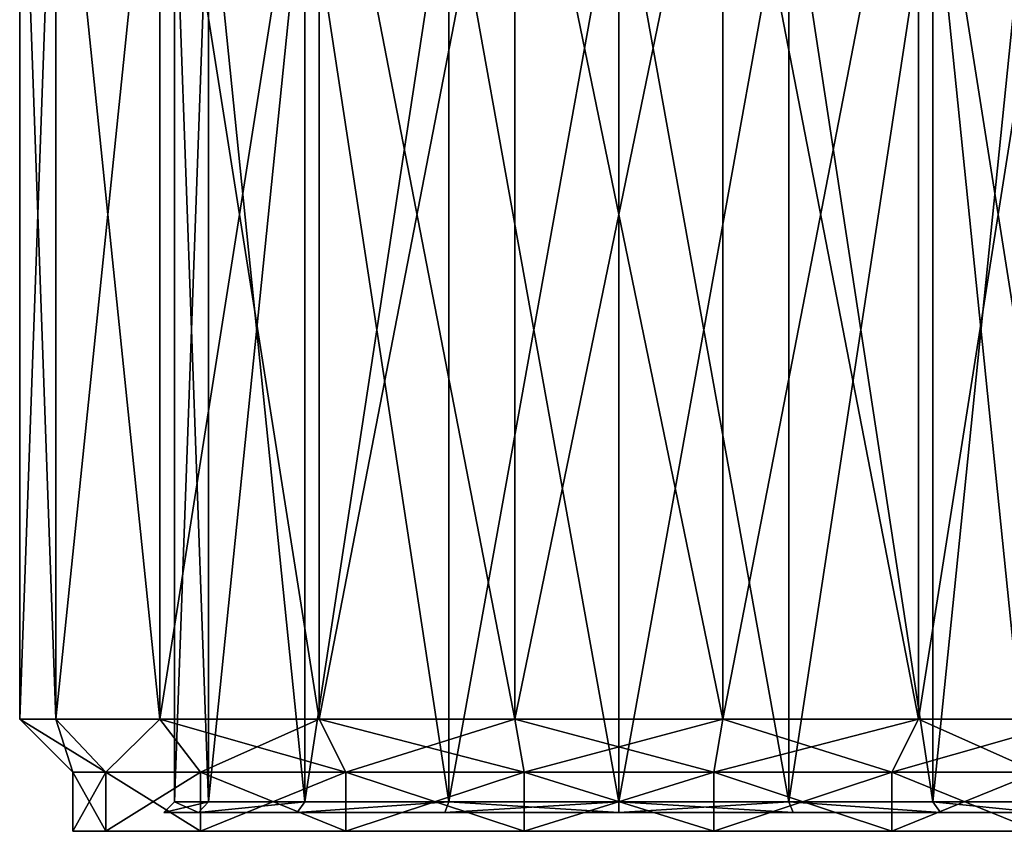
# Model space of a CAD drawing. Header units: millimetres. Extents: x -36 to 82, y -89 to 17.
# Tile 1 of 79: x -10 to 7, y -51 to -37. Entities that reach past the tile are written whole.
import ezdxf

# ---------------------------------------------------------------- set-up
doc = ezdxf.new("R2010")
doc.units = ezdxf.units.MM
doc.header["$LTSCALE"] = 65.185185
for name, color, linetype in [('168', 7, 'CONTINUOUS'), ('169', 7, 'CONTINUOUS'), ('170', 7, 'CONTINUOUS'), ('171', 7, 'CONTINUOUS'), ('172', 7, 'CONTINUOUS'), ('173', 7, 'CONTINUOUS'), ('174', 7, 'CONTINUOUS'), ('315', 7, 'CONTINUOUS'), ('316', 7, 'CONTINUOUS'), ('317', 7, 'CONTINUOUS'), ('318', 7, 'CONTINUOUS'), ('328', 7, 'CONTINUOUS')]:
    doc.layers.add(name, color=color, linetype=linetype)

msp = doc.modelspace()

# ---------------------------------------------------------------- linework, layer by layer
at = {"layer": '168', "color": 7, "linetype": 'CONTINUOUS', "true_color": 0xe6e6e6}
for points in [[(-10.15, -31.5), (-9.538, -31.5, -3.472), (-10.15, -48.609), (-10.15, -31.5)], [(-10.15, -48.609), (-9.538, -31.5, -3.472), (-9.538, -48.609, -3.472), (-10.15, -48.609)], [(-9.538, -31.5, -3.472), (-7.776, -31.5, -6.524), (-9.538, -48.609, -3.472), (-9.538, -31.5, -3.472)], [(-9.538, -48.609, -3.472), (-7.776, -31.5, -6.524), (-7.775, -48.609, -6.524), (-9.538, -48.609, -3.472)], [(-7.776, -31.5, -6.524), (-5.075, -31.5, -8.79), (-7.775, -48.609, -6.524), (-7.776, -31.5, -6.524)], [(-7.775, -48.609, -6.524), (-5.075, -31.5, -8.79), (-5.075, -48.609, -8.79), (-7.775, -48.609, -6.524)], [(-5.075, -31.5, -8.79), (-1.763, -31.5, -9.996), (-5.075, -48.609, -8.79), (-5.075, -31.5, -8.79)], [(-5.075, -48.609, -8.79), (-1.763, -31.5, -9.996), (-1.763, -48.609, -9.996), (-5.075, -48.609, -8.79)], [(-1.763, -31.5, -9.996), (1.763, -31.5, -9.996), (-1.763, -48.609, -9.996), (-1.763, -31.5, -9.996)], [(-1.763, -48.609, -9.996), (1.763, -31.5, -9.996), (1.763, -48.609, -9.996), (-1.763, -48.609, -9.996)], [(1.763, -31.5, -9.996), (5.075, -31.5, -8.79), (1.763, -48.609, -9.996), (1.763, -31.5, -9.996)], [(1.763, -48.609, -9.996), (5.075, -31.5, -8.79), (5.075, -48.609, -8.79), (1.763, -48.609, -9.996)], [(5.075, -31.5, -8.79), (7.776, -31.5, -6.524), (5.075, -48.609, -8.79), (5.075, -31.5, -8.79)], [(5.075, -48.609, -8.79), (7.776, -31.5, -6.524), (7.775, -48.609, -6.524), (5.075, -48.609, -8.79)]]:
    msp.add_3dface(points, dxfattribs=at)
at = {"layer": '169', "color": 7, "linetype": 'CONTINUOUS', "true_color": 0xe6e6e6}
for points in [[(-9.538, -31.5, 3.472), (-10.15, -31.5), (-9.538, -48.609, 3.472), (-9.538, -31.5, 3.472)], [(-10.15, -31.5), (-10.15, -48.609), (-9.538, -48.609, 3.472), (-10.15, -31.5)], [(-7.776, -31.5, 6.524), (-9.538, -31.5, 3.472), (-7.775, -48.609, 6.524), (-7.776, -31.5, 6.524)], [(-7.775, -48.609, 6.524), (-9.538, -31.5, 3.472), (-9.538, -48.609, 3.472), (-7.775, -48.609, 6.524)], [(-5.075, -31.5, 8.79), (-7.776, -31.5, 6.524), (-5.075, -48.609, 8.79), (-5.075, -31.5, 8.79)], [(-5.075, -48.609, 8.79), (-7.776, -31.5, 6.524), (-7.775, -48.609, 6.524), (-5.075, -48.609, 8.79)], [(-1.763, -31.5, 9.996), (-5.075, -31.5, 8.79), (-1.763, -48.609, 9.996), (-1.763, -31.5, 9.996)], [(-1.763, -48.609, 9.996), (-5.075, -31.5, 8.79), (-5.075, -48.609, 8.79), (-1.763, -48.609, 9.996)], [(1.763, -31.5, 9.996), (-1.763, -31.5, 9.996), (1.763, -48.609, 9.996), (1.763, -31.5, 9.996)], [(1.763, -48.609, 9.996), (-1.763, -31.5, 9.996), (-1.763, -48.609, 9.996), (1.763, -48.609, 9.996)], [(5.075, -31.5, 8.79), (1.763, -31.5, 9.996), (5.075, -48.609, 8.79), (5.075, -31.5, 8.79)], [(5.075, -48.609, 8.79), (1.763, -31.5, 9.996), (1.763, -48.609, 9.996), (5.075, -48.609, 8.79)], [(7.776, -31.5, 6.524), (5.075, -31.5, 8.79), (7.775, -48.609, 6.524), (7.776, -31.5, 6.524)], [(7.775, -48.609, 6.524), (5.075, -31.5, 8.79), (5.075, -48.609, 8.79), (7.775, -48.609, 6.524)]]:
    msp.add_3dface(points, dxfattribs=at)
at = {"layer": '170', "color": 7, "linetype": 'CONTINUOUS', "true_color": 0xe6e6e6}
for points in [[(-9.538, -48.609, 3.472), (-10.15, -48.609), (-8.692, -49.509, 3.164), (-9.538, -48.609, 3.472)], [(-8.692, -49.509, 3.164), (-10.15, -48.609), (-9.25, -49.509), (-8.692, -49.509, 3.164)], [(-7.775, -48.609, 6.524), (-9.538, -48.609, 3.472), (-8.692, -49.509, 3.164), (-7.775, -48.609, 6.524)], [(-7.086, -49.509, 5.946), (-7.775, -48.609, 6.524), (-8.692, -49.509, 3.164), (-7.086, -49.509, 5.946)], [(-5.075, -48.609, 8.79), (-7.775, -48.609, 6.524), (-4.625, -49.509, 8.011), (-5.075, -48.609, 8.79)], [(-4.625, -49.509, 8.011), (-7.775, -48.609, 6.524), (-7.086, -49.509, 5.946), (-4.625, -49.509, 8.011)], [(-1.763, -48.609, 9.996), (-5.075, -48.609, 8.79), (-1.606, -49.509, 9.11), (-1.763, -48.609, 9.996)], [(-1.606, -49.509, 9.11), (-5.075, -48.609, 8.79), (-4.625, -49.509, 8.011), (-1.606, -49.509, 9.11)], [(1.763, -48.609, 9.996), (-1.763, -48.609, 9.996), (1.606, -49.509, 9.11), (1.763, -48.609, 9.996)], [(1.606, -49.509, 9.11), (-1.763, -48.609, 9.996), (-1.606, -49.509, 9.11), (1.606, -49.509, 9.11)], [(4.625, -49.509, 8.011), (1.763, -48.609, 9.996), (1.606, -49.509, 9.11), (4.625, -49.509, 8.011)], [(5.075, -48.609, 8.79), (1.763, -48.609, 9.996), (4.625, -49.509, 8.011), (5.075, -48.609, 8.79)], [(7.086, -49.509, 5.946), (5.075, -48.609, 8.79), (4.625, -49.509, 8.011), (7.086, -49.509, 5.946)], [(7.775, -48.609, 6.524), (5.075, -48.609, 8.79), (7.086, -49.509, 5.946), (7.775, -48.609, 6.524)]]:
    msp.add_3dface(points, dxfattribs=at)
at = {"layer": '171', "color": 7, "linetype": 'CONTINUOUS', "true_color": 0xe6e6e6}
for points in [[(-10.15, -48.609), (-9.538, -48.609, -3.472), (-9.25, -49.509), (-10.15, -48.609)], [(-9.538, -48.609, -3.472), (-7.775, -48.609, -6.524), (-8.692, -49.509, -3.164), (-9.538, -48.609, -3.472)], [(-9.25, -49.509), (-9.538, -48.609, -3.472), (-8.692, -49.509, -3.164), (-9.25, -49.509)], [(-8.692, -49.509, -3.164), (-7.775, -48.609, -6.524), (-7.086, -49.509, -5.946), (-8.692, -49.509, -3.164)], [(-7.775, -48.609, -6.524), (-5.075, -48.609, -8.79), (-7.086, -49.509, -5.946), (-7.775, -48.609, -6.524)], [(-7.086, -49.509, -5.946), (-5.075, -48.609, -8.79), (-4.625, -49.509, -8.011), (-7.086, -49.509, -5.946)], [(-5.075, -48.609, -8.79), (-1.763, -48.609, -9.996), (-4.625, -49.509, -8.011), (-5.075, -48.609, -8.79)], [(-4.625, -49.509, -8.011), (-1.763, -48.609, -9.996), (-1.606, -49.509, -9.11), (-4.625, -49.509, -8.011)], [(-1.763, -48.609, -9.996), (1.763, -48.609, -9.996), (-1.606, -49.509, -9.11), (-1.763, -48.609, -9.996)], [(-1.606, -49.509, -9.11), (1.763, -48.609, -9.996), (1.606, -49.509, -9.11), (-1.606, -49.509, -9.11)], [(1.763, -48.609, -9.996), (5.075, -48.609, -8.79), (1.606, -49.509, -9.11), (1.763, -48.609, -9.996)], [(1.606, -49.509, -9.11), (5.075, -48.609, -8.79), (4.625, -49.509, -8.011), (1.606, -49.509, -9.11)], [(5.075, -48.609, -8.79), (7.775, -48.609, -6.524), (4.625, -49.509, -8.011), (5.075, -48.609, -8.79)], [(4.625, -49.509, -8.011), (7.775, -48.609, -6.524), (7.086, -49.509, -5.946), (4.625, -49.509, -8.011)]]:
    msp.add_3dface(points, dxfattribs=at)
at = {"layer": '172', "color": 7, "linetype": 'CONTINUOUS', "true_color": 0xe6e6e6}
for points in [[(-9.25, -49.509), (-8.692, -49.509, -3.164), (-9.25, -50.509), (-9.25, -49.509)], [(-9.25, -50.509), (-8.692, -49.509, -3.164), (-8.692, -50.509, -3.164), (-9.25, -50.509)], [(-8.692, -49.509, -3.164), (-7.086, -49.509, -5.946), (-8.692, -50.509, -3.164), (-8.692, -49.509, -3.164)], [(-8.692, -50.509, -3.164), (-7.086, -49.509, -5.946), (-7.086, -50.509, -5.946), (-8.692, -50.509, -3.164)], [(-7.086, -49.509, -5.946), (-4.625, -49.509, -8.011), (-7.086, -50.509, -5.946), (-7.086, -49.509, -5.946)], [(-7.086, -50.509, -5.946), (-4.625, -49.509, -8.011), (-4.624, -50.509, -8.011), (-7.086, -50.509, -5.946)], [(-4.625, -49.509, -8.011), (-1.606, -49.509, -9.11), (-4.624, -50.509, -8.011), (-4.625, -49.509, -8.011)], [(-4.624, -50.509, -8.011), (-1.606, -49.509, -9.11), (-1.606, -50.509, -9.109), (-4.624, -50.509, -8.011)], [(-1.606, -49.509, -9.11), (1.606, -49.509, -9.11), (-1.606, -50.509, -9.109), (-1.606, -49.509, -9.11)], [(-1.606, -50.509, -9.109), (1.606, -49.509, -9.11), (1.606, -50.509, -9.109), (-1.606, -50.509, -9.109)], [(1.606, -49.509, -9.11), (4.625, -49.509, -8.011), (1.606, -50.509, -9.109), (1.606, -49.509, -9.11)], [(1.606, -50.509, -9.109), (4.625, -49.509, -8.011), (4.625, -50.509, -8.011), (1.606, -50.509, -9.109)], [(4.625, -49.509, -8.011), (7.086, -49.509, -5.946), (4.625, -50.509, -8.011), (4.625, -49.509, -8.011)], [(4.625, -50.509, -8.011), (7.086, -49.509, -5.946), (7.086, -50.509, -5.946), (4.625, -50.509, -8.011)]]:
    msp.add_3dface(points, dxfattribs=at)
at = {"layer": '173', "color": 7, "linetype": 'CONTINUOUS', "true_color": 0xe6e6e6}
for points in [[(-8.692, -49.509, 3.164), (-9.25, -49.509), (-8.692, -50.509, 3.164), (-8.692, -49.509, 3.164)], [(-9.25, -49.509), (-9.25, -50.509), (-8.692, -50.509, 3.164), (-9.25, -49.509)], [(-7.086, -49.509, 5.946), (-8.692, -49.509, 3.164), (-7.086, -50.509, 5.946), (-7.086, -49.509, 5.946)], [(-7.086, -50.509, 5.946), (-8.692, -49.509, 3.164), (-8.692, -50.509, 3.164), (-7.086, -50.509, 5.946)], [(-4.625, -49.509, 8.011), (-7.086, -49.509, 5.946), (-4.625, -50.509, 8.011), (-4.625, -49.509, 8.011)], [(-4.625, -50.509, 8.011), (-7.086, -49.509, 5.946), (-7.086, -50.509, 5.946), (-4.625, -50.509, 8.011)], [(-1.606, -49.509, 9.11), (-4.625, -49.509, 8.011), (-1.606, -50.509, 9.109), (-1.606, -49.509, 9.11)], [(-1.606, -50.509, 9.109), (-4.625, -49.509, 8.011), (-4.625, -50.509, 8.011), (-1.606, -50.509, 9.109)], [(1.606, -49.509, 9.11), (-1.606, -49.509, 9.11), (1.606, -50.509, 9.109), (1.606, -49.509, 9.11)], [(1.606, -50.509, 9.109), (-1.606, -49.509, 9.11), (-1.606, -50.509, 9.109), (1.606, -50.509, 9.109)], [(4.625, -49.509, 8.011), (1.606, -49.509, 9.11), (4.624, -50.509, 8.011), (4.625, -49.509, 8.011)], [(4.624, -50.509, 8.011), (1.606, -49.509, 9.11), (1.606, -50.509, 9.109), (4.624, -50.509, 8.011)], [(7.086, -50.509, 5.946), (4.625, -49.509, 8.011), (4.624, -50.509, 8.011), (7.086, -50.509, 5.946)], [(7.086, -49.509, 5.946), (4.625, -49.509, 8.011), (7.086, -50.509, 5.946), (7.086, -49.509, 5.946)]]:
    msp.add_3dface(points, dxfattribs=at)
at = {"layer": '174', "color": 7, "linetype": 'CONTINUOUS', "true_color": 0xe6e6e6}
for points in [[(9.25, -50.509), (-9.25, -50.509), (-8.692, -50.509, -3.164), (9.25, -50.509)], [(-9.25, -50.509), (9.25, -50.509), (8.692, -50.509, 3.164), (-9.25, -50.509)], [(-9.25, -50.509), (8.692, -50.509, 3.164), (-8.692, -50.509, 3.164), (-9.25, -50.509)], [(9.25, -50.509), (-8.692, -50.509, -3.164), (8.692, -50.509, -3.164), (9.25, -50.509)], [(-8.692, -50.509, -3.164), (-7.086, -50.509, -5.946), (7.086, -50.509, -5.946), (-8.692, -50.509, -3.164)], [(-8.692, -50.509, -3.164), (7.086, -50.509, -5.946), (8.692, -50.509, -3.164), (-8.692, -50.509, -3.164)], [(8.692, -50.509, 3.164), (-7.086, -50.509, 5.946), (-8.692, -50.509, 3.164), (8.692, -50.509, 3.164)], [(-7.086, -50.509, -5.946), (-4.624, -50.509, -8.011), (4.625, -50.509, -8.011), (-7.086, -50.509, -5.946)], [(-7.086, -50.509, -5.946), (4.625, -50.509, -8.011), (7.086, -50.509, -5.946), (-7.086, -50.509, -5.946)], [(8.692, -50.509, 3.164), (7.086, -50.509, 5.946), (-7.086, -50.509, 5.946), (8.692, -50.509, 3.164)], [(7.086, -50.509, 5.946), (-4.625, -50.509, 8.011), (-7.086, -50.509, 5.946), (7.086, -50.509, 5.946)], [(7.086, -50.509, 5.946), (4.624, -50.509, 8.011), (-4.625, -50.509, 8.011), (7.086, -50.509, 5.946)], [(4.624, -50.509, 8.011), (-1.606, -50.509, 9.109), (-4.625, -50.509, 8.011), (4.624, -50.509, 8.011)], [(-4.624, -50.509, -8.011), (-1.606, -50.509, -9.109), (1.606, -50.509, -9.109), (-4.624, -50.509, -8.011)], [(-4.624, -50.509, -8.011), (1.606, -50.509, -9.109), (4.625, -50.509, -8.011), (-4.624, -50.509, -8.011)], [(4.624, -50.509, 8.011), (1.606, -50.509, 9.109), (-1.606, -50.509, 9.109), (4.624, -50.509, 8.011)]]:
    msp.add_3dface(points, dxfattribs=at)
at = {"layer": '315', "color": 7, "linetype": 'CONTINUOUS', "true_color": 0xe6e6e6}
for points in [[(-7.525, -50.009, 0), (-6.952, -50.009, 2.88), (-7.708, -50.192, 0), (-7.525, -50.009, 0)], [(-7.708, -50.192, 0), (-6.952, -50.009, 2.88), (-7.121, -50.192, 2.95), (-7.708, -50.192, 0)], [(-6.952, -50.009, 2.88), (-5.321, -50.009, 5.321), (-7.121, -50.192, 2.95), (-6.952, -50.009, 2.88)], [(-7.121, -50.192, 2.95), (-5.321, -50.009, 5.321), (-5.45, -50.192, 5.45), (-7.121, -50.192, 2.95)], [(-5.321, -50.009, 5.321), (-2.88, -50.009, 6.952), (-5.45, -50.192, 5.45), (-5.321, -50.009, 5.321)], [(-5.45, -50.192, 5.45), (-2.88, -50.009, 6.952), (-2.95, -50.192, 7.121), (-5.45, -50.192, 5.45)], [(-2.88, -50.009, 6.952), (0, -50.009, 7.525), (-2.95, -50.192, 7.121), (-2.88, -50.009, 6.952)], [(-2.95, -50.192, 7.121), (0, -50.009, 7.525), (0, -50.192, 7.708), (-2.95, -50.192, 7.121)], [(0, -50.009, 7.525), (2.88, -50.009, 6.952), (0, -50.192, 7.708), (0, -50.009, 7.525)], [(0, -50.192, 7.708), (2.88, -50.009, 6.952), (2.95, -50.192, 7.121), (0, -50.192, 7.708)], [(2.88, -50.009, 6.952), (5.321, -50.009, 5.321), (5.45, -50.192, 5.45), (2.88, -50.009, 6.952)], [(2.95, -50.192, 7.121), (2.88, -50.009, 6.952), (5.45, -50.192, 5.45), (2.95, -50.192, 7.121)], [(5.321, -50.009, 5.321), (6.952, -50.009, 2.88), (7.121, -50.192, 2.95), (5.321, -50.009, 5.321)], [(5.45, -50.192, 5.45), (5.321, -50.009, 5.321), (7.121, -50.192, 2.95), (5.45, -50.192, 5.45)]]:
    msp.add_3dface(points, dxfattribs=at)
at = {"layer": '316', "color": 7, "linetype": 'CONTINUOUS', "true_color": 0xe6e6e6}
for points in [[(-7.525, -50.009, 0), (-7.708, -50.192, 0), (-7.121, -50.192, -2.95), (-7.525, -50.009, 0)], [(-6.952, -50.009, -2.88), (-7.525, -50.009, 0), (-7.121, -50.192, -2.95), (-6.952, -50.009, -2.88)], [(-5.321, -50.009, -5.321), (-6.952, -50.009, -2.88), (-7.121, -50.192, -2.95), (-5.321, -50.009, -5.321)], [(-5.45, -50.192, -5.45), (-5.321, -50.009, -5.321), (-7.121, -50.192, -2.95), (-5.45, -50.192, -5.45)], [(-2.88, -50.009, -6.952), (-5.321, -50.009, -5.321), (-5.45, -50.192, -5.45), (-2.88, -50.009, -6.952)], [(-2.95, -50.192, -7.121), (-2.88, -50.009, -6.952), (-5.45, -50.192, -5.45), (-2.95, -50.192, -7.121)], [(0, -50.192, -7.708), (-2.88, -50.009, -6.952), (-2.95, -50.192, -7.121), (0, -50.192, -7.708)], [(0, -50.009, -7.525), (-2.88, -50.009, -6.952), (0, -50.192, -7.708), (0, -50.009, -7.525)], [(2.88, -50.009, -6.952), (0, -50.009, -7.525), (2.95, -50.192, -7.121), (2.88, -50.009, -6.952)], [(2.95, -50.192, -7.121), (0, -50.009, -7.525), (0, -50.192, -7.708), (2.95, -50.192, -7.121)], [(5.321, -50.009, -5.321), (2.88, -50.009, -6.952), (5.45, -50.192, -5.45), (5.321, -50.009, -5.321)], [(5.45, -50.192, -5.45), (2.88, -50.009, -6.952), (2.95, -50.192, -7.121), (5.45, -50.192, -5.45)], [(6.952, -50.009, -2.88), (5.321, -50.009, -5.321), (7.121, -50.192, -2.95), (6.952, -50.009, -2.88)], [(7.121, -50.192, -2.95), (5.321, -50.009, -5.321), (5.45, -50.192, -5.45), (7.121, -50.192, -2.95)]]:
    msp.add_3dface(points, dxfattribs=at)
at = {"layer": '317', "color": 7, "linetype": 'CONTINUOUS', "true_color": 0xe6e6e6}
for points in [[(-7.525, -50.009, 0), (-6.952, -50.009, -2.88), (-7.525, -34.009, 0), (-7.525, -50.009, 0)], [(-7.525, -34.009, 0), (-6.952, -50.009, -2.88), (-6.952, -34.009, -2.88), (-7.525, -34.009, 0)], [(-6.952, -50.009, -2.88), (-5.321, -50.009, -5.321), (-6.952, -34.009, -2.88), (-6.952, -50.009, -2.88)], [(-6.952, -34.009, -2.88), (-5.321, -50.009, -5.321), (-5.321, -34.009, -5.321), (-6.952, -34.009, -2.88)], [(-5.321, -50.009, -5.321), (-2.88, -50.009, -6.952), (-5.321, -34.009, -5.321), (-5.321, -50.009, -5.321)], [(-5.321, -34.009, -5.321), (-2.88, -50.009, -6.952), (-2.879, -34.009, -6.952), (-5.321, -34.009, -5.321)], [(-2.88, -50.009, -6.952), (0, -50.009, -7.525), (-2.879, -34.009, -6.952), (-2.88, -50.009, -6.952)], [(-2.879, -34.009, -6.952), (0, -50.009, -7.525), (0, -34.009, -7.525), (-2.879, -34.009, -6.952)], [(0, -50.009, -7.525), (2.88, -50.009, -6.952), (0, -34.009, -7.525), (0, -50.009, -7.525)], [(0, -34.009, -7.525), (2.88, -50.009, -6.952), (2.879, -34.009, -6.952), (0, -34.009, -7.525)], [(2.88, -50.009, -6.952), (5.321, -50.009, -5.321), (2.879, -34.009, -6.952), (2.88, -50.009, -6.952)], [(2.879, -34.009, -6.952), (5.321, -50.009, -5.321), (5.321, -34.009, -5.321), (2.879, -34.009, -6.952)], [(5.321, -50.009, -5.321), (6.952, -50.009, -2.88), (5.321, -34.009, -5.321), (5.321, -50.009, -5.321)], [(5.321, -34.009, -5.321), (6.952, -50.009, -2.88), (6.952, -34.009, -2.88), (5.321, -34.009, -5.321)]]:
    msp.add_3dface(points, dxfattribs=at)
at = {"layer": '318', "color": 7, "linetype": 'CONTINUOUS', "true_color": 0xe6e6e6}
for points in [[(-6.952, -50.009, 2.88), (-7.525, -50.009, 0), (-6.952, -34.009, 2.88), (-6.952, -50.009, 2.88)], [(-7.525, -50.009, 0), (-7.525, -34.009, 0), (-6.952, -34.009, 2.88), (-7.525, -50.009, 0)], [(-5.321, -50.009, 5.321), (-6.952, -50.009, 2.88), (-5.321, -34.009, 5.321), (-5.321, -50.009, 5.321)], [(-5.321, -34.009, 5.321), (-6.952, -50.009, 2.88), (-6.952, -34.009, 2.88), (-5.321, -34.009, 5.321)], [(-2.88, -50.009, 6.952), (-5.321, -50.009, 5.321), (-2.879, -34.009, 6.952), (-2.88, -50.009, 6.952)], [(-2.879, -34.009, 6.952), (-5.321, -50.009, 5.321), (-5.321, -34.009, 5.321), (-2.879, -34.009, 6.952)], [(0, -50.009, 7.525), (-2.88, -50.009, 6.952), (0, -34.009, 7.525), (0, -50.009, 7.525)], [(0, -34.009, 7.525), (-2.88, -50.009, 6.952), (-2.879, -34.009, 6.952), (0, -34.009, 7.525)], [(2.88, -50.009, 6.952), (0, -50.009, 7.525), (2.879, -34.009, 6.952), (2.88, -50.009, 6.952)], [(2.879, -34.009, 6.952), (0, -50.009, 7.525), (0, -34.009, 7.525), (2.879, -34.009, 6.952)], [(5.321, -34.009, 5.321), (2.88, -50.009, 6.952), (2.879, -34.009, 6.952), (5.321, -34.009, 5.321)], [(5.321, -50.009, 5.321), (2.88, -50.009, 6.952), (5.321, -34.009, 5.321), (5.321, -50.009, 5.321)], [(6.952, -50.009, 2.88), (5.321, -50.009, 5.321), (6.952, -34.009, 2.88), (6.952, -50.009, 2.88)], [(6.952, -34.009, 2.88), (5.321, -50.009, 5.321), (5.321, -34.009, 5.321), (6.952, -34.009, 2.88)]]:
    msp.add_3dface(points, dxfattribs=at)
at = {"layer": '328', "linetype": 'CONTINUOUS'}
for points in [[(-7.708, -50.192, 0), (-7.121, -50.192, 2.95), (-7.121, -50.192, -2.95), (-7.708, -50.192, 0)], [(-7.121, -50.192, 2.95), (-5.45, -50.192, 5.45), (-7.121, -50.192, -2.95), (-7.121, -50.192, 2.95)], [(-5.45, -50.192, 5.45), (-5.45, -50.192, -5.45), (-7.121, -50.192, -2.95), (-5.45, -50.192, 5.45)], [(-5.45, -50.192, 5.45), (-2.95, -50.192, 7.121), (-5.45, -50.192, -5.45), (-5.45, -50.192, 5.45)], [(-2.95, -50.192, 7.121), (-2.95, -50.192, -7.121), (-5.45, -50.192, -5.45), (-2.95, -50.192, 7.121)], [(-2.95, -50.192, 7.121), (0, -50.192, 7.708), (-2.95, -50.192, -7.121), (-2.95, -50.192, 7.121)], [(0, -50.192, 7.708), (0, -50.192, -7.708), (-2.95, -50.192, -7.121), (0, -50.192, 7.708)], [(0, -50.192, 7.708), (2.95, -50.192, 7.121), (0, -50.192, -7.708), (0, -50.192, 7.708)], [(2.95, -50.192, 7.121), (2.95, -50.192, -7.121), (0, -50.192, -7.708), (2.95, -50.192, 7.121)], [(2.95, -50.192, 7.121), (5.45, -50.192, 5.45), (2.95, -50.192, -7.121), (2.95, -50.192, 7.121)], [(5.45, -50.192, 5.45), (5.45, -50.192, -5.45), (2.95, -50.192, -7.121), (5.45, -50.192, 5.45)], [(5.45, -50.192, 5.45), (7.121, -50.192, 2.95), (5.45, -50.192, -5.45), (5.45, -50.192, 5.45)], [(7.121, -50.192, 2.95), (7.121, -50.192, -2.95), (5.45, -50.192, -5.45), (7.121, -50.192, 2.95)]]:
    msp.add_3dface(points, dxfattribs=at)

doc.saveas('drawing.dxf')
